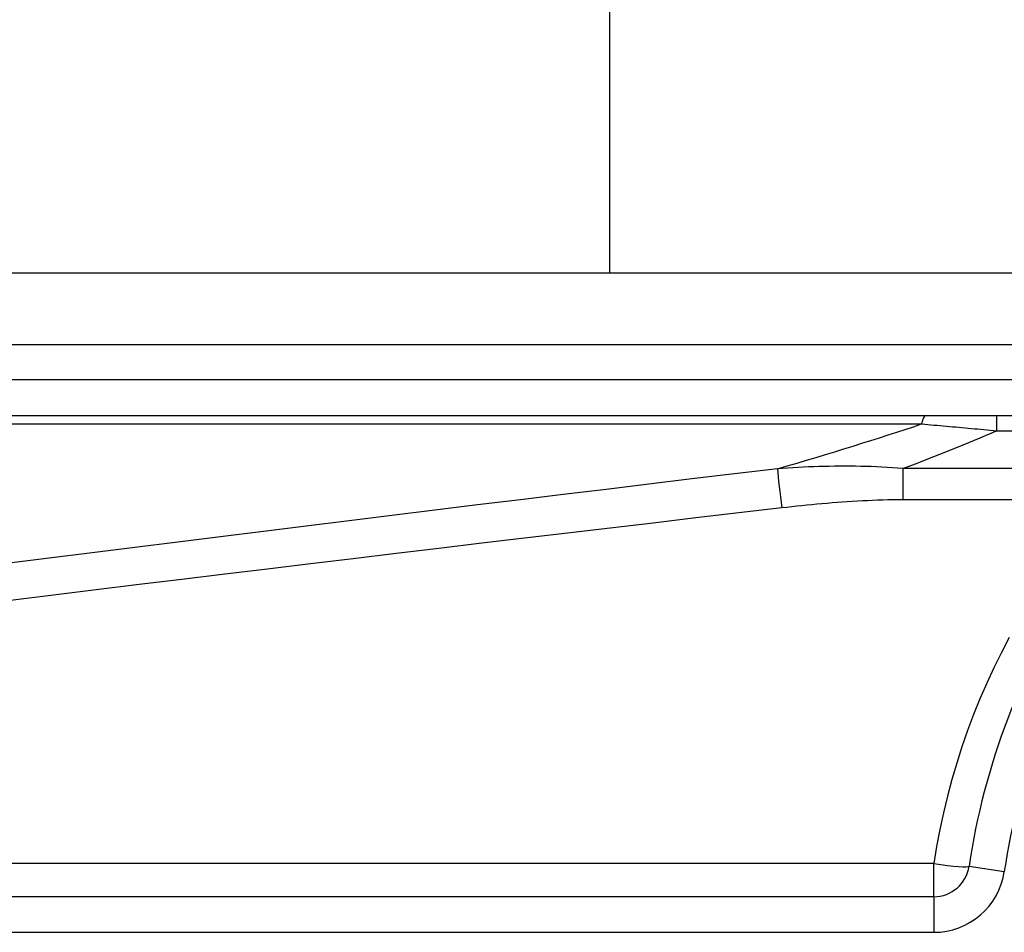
# Model space of a CAD drawing. Header units: inches. Extents: x 5 to 143, y 9 to 75.
# Tile 12 of 84: x 5.24 to 5.784, y 31.143 to 31.647. Entities that reach past the tile are written whole.
import ezdxf

# ---------------------------------------------------------------- set-up
doc = ezdxf.new("R2010")
doc.units = ezdxf.units.IN
doc.header["$MEASUREMENT"] = 0
doc.layers.add('Visible Edges(ANSI)', color=7, linetype='Continuous', lineweight=25)
doc.layers.add('Visible Tangent Edges(ANSI)', color=7, linetype='Continuous', lineweight=25)

msp = doc.modelspace()

# ---------------------------------------------------------------- linework, layer by layer
at = {"layer": 'Visible Edges(ANSI)'}
for p, q in [((5.566212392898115, 52.04221912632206), (5.566212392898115, 31.50693566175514)), ((5.840804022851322, 31.50693566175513), (5.191739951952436, 31.50693566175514)), ((5.191739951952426, 31.42819550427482), (5.84080402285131, 31.42819550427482)), ((5.745295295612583, 31.16243566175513), (5.093314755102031, 31.16243566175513))]:
    msp.add_line(p, q, dxfattribs=at)
for centre, radius, start, end in [((6.144495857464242, 31.1230773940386), 0.3838582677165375, 146.5036895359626, 171.5867271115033), ((5.745295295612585, 31.18212070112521), 0.0196850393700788, 270.0000000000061, 351.586727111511)]:
    msp.add_arc(centre, radius, start, end, dxfattribs=at)
at = {"layer": 'Visible Tangent Edges(ANSI)'}
for p, q in [((5.191739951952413, 31.46756558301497), (5.840804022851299, 31.46756558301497)), ((5.840804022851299, 31.4478805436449), (5.191739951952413, 31.4478805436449)), ((5.77988375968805, 31.42819550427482), (5.779883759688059, 31.41985264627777)), ((5.189417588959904, 31.42360065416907), (5.738554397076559, 31.42360065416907)), ((5.779883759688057, 31.41985264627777), (5.859232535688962, 31.41985264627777)), ((5.728258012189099, 31.39896821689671), (5.7282580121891, 31.38186905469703)), ((5.840459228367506, 31.39896822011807), (5.72825801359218, 31.39896822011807)), ((5.728258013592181, 31.38186905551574), (5.840459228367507, 31.38186905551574)), ((5.745295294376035, 31.180729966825), (5.093314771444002, 31.180729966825)), ((5.745295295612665, 31.16243566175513), (5.745295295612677, 31.18072994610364)), ((5.76476849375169, 31.17924053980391), (5.784241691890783, 31.17636037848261)), ((5.745295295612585, 31.16243566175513), (5.745295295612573, 31.14275062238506)), ((5.093314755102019, 31.14275062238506), (5.745295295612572, 31.14275062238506))]:
    msp.add_line(p, q, dxfattribs=at)
at = {"layer": 'Visible Tangent Edges(ANSI)', "flags": 128}
for points in [[(5.738554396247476, 31.42360066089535), (5.74025544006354, 31.42345171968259), (5.741959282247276, 31.42330202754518), (5.743665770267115, 31.42315160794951), (5.745374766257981, 31.42300048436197), (5.747086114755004, 31.42284863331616), (5.748799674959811, 31.42269612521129), (5.750515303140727, 31.42254296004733), (5.752232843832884, 31.42238916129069), (5.753952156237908, 31.42223472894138), (5.755673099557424, 31.42207970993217), (5.757395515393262, 31.42192408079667), (5.759119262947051, 31.42176791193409), (5.760844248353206, 31.4216111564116), (5.762570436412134, 31.42145388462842), (5.76429775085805, 31.42129604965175), (5.766026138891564, 31.42113769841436), (5.767755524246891, 31.42097883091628), (5.769485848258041, 31.4208194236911), (5.771217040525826, 31.42065952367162), (5.772949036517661, 31.42049910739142), (5.774681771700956, 31.42033822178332), (5.776415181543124, 31.42017684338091), (5.778149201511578, 31.4200149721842), (5.77988376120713, 31.41985265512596)], [(5.658952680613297, 31.39888059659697), (5.635282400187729, 31.39604048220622), (5.611612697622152, 31.39319199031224), (5.587943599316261, 31.39033514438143), (5.56427508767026, 31.3874699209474), (5.540607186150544, 31.38459632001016), (5.516939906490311, 31.38171429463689), (5.49327324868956, 31.37882382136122), (5.469607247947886, 31.37592494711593), (5.445941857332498, 31.37301757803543), (5.422277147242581, 31.37010176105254), (5.398613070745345, 31.36717747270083), (5.37494967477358, 31.36424466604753), (5.351286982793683, 31.36130334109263), (5.327624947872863, 31.35835349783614), (5.303963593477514, 31.35539508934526), (5.280302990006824, 31.35242813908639), (5.256643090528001, 31.34945255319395), (5.232983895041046, 31.34646837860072)], [(5.72825801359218, 31.39896822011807), (5.725327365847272, 31.3992118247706), (5.722400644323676, 31.39942719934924), (5.719477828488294, 31.39961530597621), (5.716558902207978, 31.39977720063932), (5.713643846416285, 31.39991389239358), (5.710732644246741, 31.4000263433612), (5.7078252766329, 31.40011560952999), (5.704921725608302, 31.40018269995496), (5.702021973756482, 31.40022857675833), (5.699126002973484, 31.40025427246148), (5.69623379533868, 31.40026081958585), (5.693345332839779, 31.40024920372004), (5.690460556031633, 31.40022015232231), (5.687579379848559, 31.4001740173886), (5.684701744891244, 31.40011126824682), (5.681827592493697, 31.40003244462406), (5.678956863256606, 31.39993801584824), (5.676089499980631, 31.39982842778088), (5.673225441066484, 31.39970422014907), (5.670364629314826, 31.39956586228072), (5.667507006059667, 31.39941382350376), (5.664652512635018, 31.39924862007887), (5.661801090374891, 31.39907072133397), (5.658952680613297, 31.39888059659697)], [(5.235306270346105, 31.32633249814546), (5.258965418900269, 31.32923979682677), (5.282625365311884, 31.33213850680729), (5.306285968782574, 31.33502862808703), (5.329947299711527, 31.33791016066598), (5.353609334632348, 31.34078317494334), (5.37727205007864, 31.34364767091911), (5.400935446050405, 31.34650364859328), (5.424599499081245, 31.34935113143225), (5.448264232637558, 31.35219011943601), (5.471929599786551, 31.35502063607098), (5.495595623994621, 31.35784270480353), (5.519262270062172, 31.36065630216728), (5.542929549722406, 31.36346149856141), (5.566597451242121, 31.36625824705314), (5.590265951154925, 31.36904659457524), (5.613935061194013, 31.37182654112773), (5.63760476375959, 31.37459811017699), (5.661275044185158, 31.37736132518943)], [(5.661275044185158, 31.37736132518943), (5.664053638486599, 31.37768100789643), (5.666833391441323, 31.37799219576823), (5.669614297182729, 31.37829453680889), (5.672396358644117, 31.37858767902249), (5.67517956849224, 31.37887124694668), (5.677963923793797, 31.37914488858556), (5.680749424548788, 31.37940822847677), (5.683536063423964, 31.37966091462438), (5.686323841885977, 31.37990259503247), (5.689112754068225, 31.38013291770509), (5.691902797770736, 31.38035148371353), (5.694693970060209, 31.38055796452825), (5.697486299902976, 31.38075207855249), (5.700279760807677, 31.38093328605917), (5.70307426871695, 31.38110083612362), (5.705869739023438, 31.38125397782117), (5.708666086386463, 31.3813919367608), (5.711463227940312, 31.38151396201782), (5.714261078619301, 31.38161930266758), (5.717059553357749, 31.38170718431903), (5.719858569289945, 31.38177687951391), (5.722658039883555, 31.38182756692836), (5.725457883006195, 31.38185856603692), (5.728258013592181, 31.38186905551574)], [(5.786959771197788, 31.30569101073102), (5.782621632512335, 31.29737440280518), (5.778480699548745, 31.28894431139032), (5.774540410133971, 31.28040413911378), (5.770804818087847, 31.27175829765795), (5.767276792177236, 31.26301237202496), (5.763958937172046, 31.25417201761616), (5.760853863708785, 31.24524291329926), (5.757964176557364, 31.23623073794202), (5.75529248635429, 31.22714110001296), (5.752841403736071, 31.21797972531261), (5.750613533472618, 31.2087522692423), (5.748611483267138, 31.19946436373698), (5.746837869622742, 31.19012168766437), (5.745295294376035, 31.180729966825)]]:
    msp.add_lwpolyline(points, dxfattribs=at)
at = {"layer": 'Visible Tangent Edges(ANSI)'}
for centre, radius, start, end in [((6.14449585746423, 31.1230773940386), 0.3641732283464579, 146.5036895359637, 171.5867271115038), ((5.745295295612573, 31.18212070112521), 0.0393700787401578, 270, 351.5867271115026)]:
    msp.add_arc(centre, radius, start, end, dxfattribs=at)
for centre, major_axis, ratio, start_param, end_param in [((5.740876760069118, 31.40851046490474), (-1e-16, 0.0196850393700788), 0.1837212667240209, 0, 0.697295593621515), ((2.228945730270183, 31.18343815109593), (3.67255673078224, 0.3387434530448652), 0.0748860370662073, 5.910746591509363, 5.977198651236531), ((2.238235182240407, 31.1230773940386), (3.672474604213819, 0.4007503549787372), 0.0881068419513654, 5.956893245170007, 6.005682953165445), ((5.661275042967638, 31.38379041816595), (0.002341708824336, -0.0195452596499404), 0.0410711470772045, 3.825400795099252, 5.042638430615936), ((5.745295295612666, 31.18212070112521), (0.019473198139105, -0.0028801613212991), 0.0698937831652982, 4.722726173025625, 6.283185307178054)]:
    msp.add_ellipse(centre, major_axis=major_axis, ratio=ratio, start_param=start_param, end_param=end_param, dxfattribs=at)

doc.saveas('drawing.dxf')
